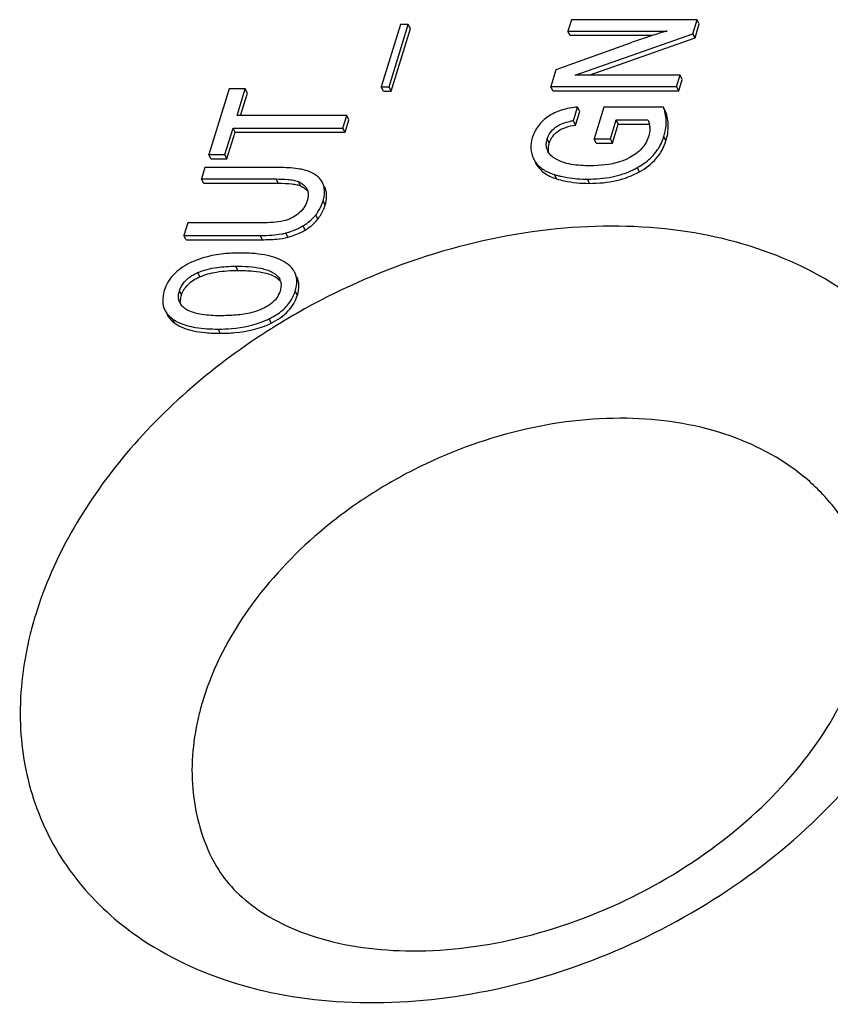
# Model space of a CAD drawing. Header units: millimetres. Extents: x 0 to 594, y 0 to 420.
# Tile 50 of 104: x 188 to 199, y 157 to 170. Entities that reach past the tile are written whole.
import ezdxf

# ---------------------------------------------------------------- set-up
doc = ezdxf.new("R2010")
doc.units = ezdxf.units.MM
doc.header["$LTSCALE"] = 32.67
doc.layers.get('0').update_dxf_attribs({"linetype": 'CONTINUOUS'})

msp = doc.modelspace()

# ---------------------------------------------------------------- linework, layer by layer
at = {"color": 7, "linetype": 'CONTINUOUS'}
for p, q in [((195.72727, 170.26077), (195.68115, 170.11152)), ((197.38518, 170.26077), (195.72727, 170.26077)), ((197.32814, 170.07617), (197.38518, 170.26077)), ((197.41263, 170.20482), (197.38518, 170.26077)), ((193.47661, 170.19871), (193.22222, 169.3755)), ((193.32382, 169.3755), (193.57821, 170.19871)), ((193.35127, 169.31955), (193.60566, 170.14277)), ((193.57821, 170.19871), (193.47661, 170.19871)), ((193.60566, 170.14277), (193.57821, 170.19871)), ((195.7086, 170.05557), (195.68115, 170.11152)), ((195.68115, 170.11152), (196.98693, 170.11152)), ((197.35559, 170.02023), (197.41263, 170.20482)), ((196.50057, 169.95363), (195.52312, 169.60015)), ((195.7086, 170.05557), (196.80231, 170.05557)), ((195.77654, 169.53103), (197.32814, 170.07617)), ((195.96323, 169.53103), (197.35559, 170.02023)), ((197.35559, 170.02023), (197.32814, 170.07617)), ((195.52312, 169.60015), (195.4554, 169.381)), ((197.15967, 169.53103), (195.77654, 169.53103)), ((197.11331, 169.381), (197.15967, 169.53103)), ((197.14076, 169.32505), (197.18713, 169.47508)), ((197.18713, 169.47508), (197.15967, 169.53103)), ((191.21851, 169.35115), (190.95052, 168.48394)), ((191.42979, 169.35115), (191.21851, 169.35115)), ((191.32128, 169.00002), (191.42979, 169.35115)), ((191.45724, 169.2952), (191.42979, 169.35115)), ((193.24967, 169.31955), (193.22222, 169.3755)), ((193.22222, 169.3755), (193.32382, 169.3755)), ((193.24967, 169.31955), (193.35127, 169.31955)), ((193.35127, 169.31955), (193.32382, 169.3755)), ((195.48285, 169.32505), (195.4554, 169.381)), ((195.4554, 169.381), (197.11331, 169.381)), ((195.48285, 169.32505), (197.14076, 169.32505)), ((197.14076, 169.32505), (197.11331, 169.381)), ((191.36602, 169.00002), (191.45724, 169.2952)), ((195.75339, 168.92933), (195.80898, 169.10921)), ((195.78085, 168.87338), (195.83643, 169.05326)), ((195.83643, 169.05326), (195.80898, 169.10921)), ((196.15601, 169.10764), (196.02736, 168.69132)), ((196.94109, 169.10764), (196.15601, 169.10764)), ((196.96855, 169.05169), (196.94109, 169.10764)), ((192.76791, 169.00002), (191.32128, 169.00002)), ((192.71669, 168.83428), (192.76791, 169.00002)), ((192.74415, 168.77834), (192.79536, 168.94408)), ((192.79536, 168.94408), (192.76791, 169.00002)), ((195.78085, 168.87338), (195.75339, 168.92933)), ((196.24095, 168.69132), (196.31789, 168.94032)), ((196.34535, 168.88438), (196.31789, 168.94032)), ((196.31789, 168.94032), (196.73583, 168.94032)), ((191.1618, 168.48394), (191.27006, 168.83428)), ((191.29752, 168.77834), (191.27006, 168.83428)), ((191.27006, 168.83428), (192.71669, 168.83428)), ((192.74415, 168.77834), (192.71669, 168.83428)), ((196.2684, 168.63537), (196.34535, 168.88438)), ((196.34535, 168.88438), (196.75444, 168.88438)), ((191.18925, 168.428), (191.29752, 168.77834)), ((191.29752, 168.77834), (192.74415, 168.77834)), ((196.05481, 168.63537), (196.02736, 168.69132)), ((196.02736, 168.69132), (196.24095, 168.69132)), ((196.2684, 168.63537), (196.24095, 168.69132)), ((196.05481, 168.63537), (196.2684, 168.63537)), ((190.97797, 168.428), (190.95052, 168.48394)), ((190.95052, 168.48394), (191.1618, 168.48394)), ((190.97797, 168.428), (191.18925, 168.428)), ((191.18925, 168.428), (191.1618, 168.48394)), ((195.2279, 168.43095), (195.23621, 168.41472)), ((190.89785, 168.31349), (190.85148, 168.16346)), ((191.8792, 168.31349), (190.89785, 168.31349)), ((195.25535, 168.37501), (195.26366, 168.35877)), ((190.87894, 168.10751), (190.85148, 168.16346)), ((190.85148, 168.16346), (191.83745, 168.16346)), ((190.87894, 168.10751), (191.86491, 168.10751)), ((192.24164, 168.03274), (192.24366, 168.02835)), ((190.67307, 167.58611), (190.62185, 167.42037)), ((191.65211, 167.58611), (190.67307, 167.58611)), ((190.6493, 167.36442), (190.62185, 167.42037)), ((190.62185, 167.42037), (191.62745, 167.42037)), ((190.6493, 167.36442), (191.6549, 167.36442))]:
    msp.add_line(p, q, dxfattribs=at)
at = {"color": 9, "linetype": 'CONTINUOUS'}
for p, q in [((195.43598, 168.63537), (195.40853, 168.69132)), ((196.97338, 168.66758), (196.94593, 168.72352)), ((195.26366, 168.35877), (195.25563, 168.37514)), ((196.62245, 168.25676), (196.59499, 168.3127)), ((191.86491, 168.10751), (191.83745, 168.16346)), ((195.53212, 168.16564), (195.50467, 168.22158)), ((195.96509, 168.10594), (195.93764, 168.16189)), ((192.15878, 168.07216), (192.13133, 168.12811)), ((192.48522, 168.0376), (192.47437, 168.05973)), ((192.48331, 167.81844), (192.45585, 167.87439)), ((192.38725, 167.63632), (192.3598, 167.69226)), ((192.21977, 167.49149), (192.19232, 167.54744)), ((191.6549, 167.36442), (191.62745, 167.42037)), ((191.99159, 167.39663), (191.96413, 167.45257)), ((191.33107, 166.9591), (191.30361, 167.01504)), ((190.83034, 166.87426), (190.80288, 166.93021)), ((190.58981, 166.6339), (190.56235, 166.68984)), ((192.11677, 166.63233), (192.08932, 166.68827)), ((191.7732, 166.26684), (191.74575, 166.32278)), ((190.50076, 166.26448), (190.47331, 166.32043)), ((191.10086, 166.13196), (191.07341, 166.1879))]:
    msp.add_line(p, q, dxfattribs=at)
at = {"color": 7, "linetype": 'CONTINUOUS'}
for centre, radius, start, end in [((201.50463, 155.5813), 15.21894, 107.997654, 108.246293), ((195.86654, 168.12601), 0.81125, 98.017088, 101.088905), ((196.4845, 168.82256), 0.27726, 4.936223, 12.90606), ((195.69679, 168.6019), 0.30182, 162.765513, 167.982921), ((196.31958, 168.91466), 0.65478, 330.500737, 339.249698), ((196.28979, 168.92614), 0.68671, 339.234815, 342.8395), ((195.57892, 168.61226), 0.18263, 200.021024, 206.204486), ((196.08594, 169.2302), 1.04926, 295.729681, 299.022602), ((195.85841, 169.37698), 1.20834, 252.977094, 255.073517), ((195.87294, 169.4315), 1.26476, 255.073906, 257.119486), ((192.09966, 167.963), 0.15814, 26.162968, 29.669017), ((192.25403, 168.02102), 0.21627, 19.593652, 26.137067), ((192.18244, 167.99556), 0.29225, 15.102127, 19.590406), ((192.1773, 167.99441), 0.29751, 6.171895, 15.058464), ((192.28148, 167.96508), 0.21627, 19.593652, 26.137067), ((191.92908, 168.03716), 0.55135, 340.349387, 342.828884), ((191.95669, 168.00737), 0.51165, 319.449889, 321.985424), ((191.88093, 168.06676), 0.60791, 321.973117, 326.264055), ((191.78626, 168.21995), 0.7856, 295.570441, 300.788151), ((191.80259, 168.19159), 0.75287, 300.825061, 301.174729), ((191.73885, 166.77215), 0.16197, 15.207354, 26.168635), ((190.86449, 166.59605), 0.31636, 162.754609, 167.825003), ((191.59508, 166.84029), 0.51707, 329.255201, 338.25099), ((191.58615, 166.84366), 0.52661, 338.26984, 342.837865), ((190.71642, 166.60704), 0.1664, 199.731933, 206.204863), ((190.7241, 166.61091), 0.175, 206.230595, 213.658225), ((190.73105, 166.61543), 0.18329, 213.629691, 216.425371), ((190.70335, 166.64086), 0.39445, 228.786623, 234.325389), ((191.26589, 167.29706), 1.08604, 293.162541, 296.221807), ((190.78165, 166.76459), 0.54107, 240.587302, 244.85633)]:
    msp.add_arc(centre, radius, start, end, dxfattribs=at)
at = {"color": 9, "linetype": 'CONTINUOUS'}
for centre, radius, start, end in [((196.55325, 158.60185), 8.97073, 118.941374, 121.957466), ((196.50753, 158.67633), 8.88334, 121.961518, 122.220068), ((193.314, 160.99412), 4.86232, 162.814912, 165.954492), ((194.23954, 160.27153), 3.52099, 162.814912, 165.954492)]:
    msp.add_arc(centre, radius, start, end, dxfattribs=at)
at = {"color": 7, "linetype": 'CONTINUOUS'}
for points, knots in [([(196.9255, 170.09434), (196.91659, 170.09168), (196.87541, 170.07914), (196.83441, 170.06599), (196.80232, 170.05556)], [0, 0, 0, 0, 0.21608899, 1, 1, 1, 1]), ([(196.98693, 170.11152), (196.98248, 170.1104), (196.9619, 170.10504), (196.94148, 170.09912), (196.9255, 170.09434)], [0, 0, 0, 0, 0.21563673, 1, 1, 1, 1]), ([(196.73955, 170.03502), (196.71284, 170.02622), (196.63298, 169.99968), (196.55326, 169.97269), (196.50057, 169.95363)], [0, 0, 0, 0, 0.33418507, 1, 1, 1, 1]), ([(195.80898, 169.10921), (195.73667, 169.10411), (195.60024, 169.08148), (195.47411, 169.02242), (195.42105, 168.98588)], [0, 0, 0, 0, 0.52945083, 1, 1, 1, 1]), ([(196.9719, 168.98109), (196.96797, 169.01332), (196.95882, 169.05613), (196.9449, 169.09732), (196.94109, 169.10764)], [0, 0, 0, 0, 0.7468464, 1, 1, 1, 1]), ([(196.97338, 168.66758), (196.99291, 168.73079), (197.0151, 168.86125), (196.99062, 168.99193), (196.96855, 169.05169)], [0, 0, 0, 0, 0.50940217, 1, 1, 1, 1]), ([(195.42105, 168.98588), (195.37198, 168.9521), (195.28333, 168.87), (195.22935, 168.76159), (195.21201, 168.70546)], [0, 0, 0, 0, 0.5034964, 1, 1, 1, 1]), ([(195.40853, 168.69132), (195.41744, 168.72015), (195.44501, 168.77872), (195.51619, 168.8497), (195.60895, 168.89714), (195.67652, 168.91542), (195.71051, 168.92211)], [0, 0, 0, 0, 0.22661899, 0.47694581, 0.73993074, 1, 1, 1, 1]), ([(196.94593, 168.72352), (196.95261, 168.74515), (196.97455, 168.82897), (196.97965, 168.91755), (196.9719, 168.98109)], [0, 0, 0, 0, 0.26123207, 1, 1, 1, 1]), ([(195.43598, 168.63537), (195.44579, 168.66711), (195.47581, 168.72839), (195.55321, 168.8007), (195.65795, 168.84999), (195.73759, 168.86725), (195.78085, 168.87338)], [0, 0, 0, 0, 0.22501737, 0.45158972, 0.70401836, 1, 1, 1, 1]), ([(196.76073, 168.84642), (196.76154, 168.83709), (196.76293, 168.79833), (196.75614, 168.75944), (196.74747, 168.73138)], [0, 0, 0, 0, 0.24181172, 1, 1, 1, 1]), ([(195.21201, 168.70546), (195.19782, 168.65954), (195.18293, 168.56486), (195.20778, 168.47163), (195.22777, 168.43089)], [0, 0, 0, 0, 0.51436138, 1, 1, 1, 1]), ([(195.40732, 168.54973), (195.40087, 168.56746), (195.39343, 168.60623), (195.39747, 168.64527), (195.40159, 168.66473)], [0, 0, 0, 0, 0.48670777, 1, 1, 1, 1]), ([(196.74747, 168.73138), (196.72893, 168.67142), (196.66151, 168.55112), (196.54949, 168.47254), (196.48698, 168.44055)], [0, 0, 0, 0, 0.47193703, 1, 1, 1, 1]), ([(196.62245, 168.25676), (196.70568, 168.30295), (196.82012, 168.38984), (196.92558, 168.54221), (196.96021, 168.62497), (196.97338, 168.66758)], [0, 0, 0, 0, 0.51687887, 0.7578137, 1, 1, 1, 1]), ([(195.43137, 168.50409), (195.42742, 168.51735), (195.42417, 168.53587), (195.42356, 168.55447), (195.42357, 168.55923)], [0, 0, 0, 0, 0.74408073, 1, 1, 1, 1]), ([(195.42357, 168.55923), (195.42358, 168.56533), (195.42472, 168.5911), (195.43017, 168.61658), (195.43598, 168.63537)], [0, 0, 0, 0, 0.23665868, 1, 1, 1, 1]), ([(196.59499, 168.3127), (196.65723, 168.34724), (196.77058, 168.42649), (196.85719, 168.53526), (196.88948, 168.59224)], [0, 0, 0, 0, 0.52082993, 1, 1, 1, 1]), ([(195.23621, 168.41472), (195.24795, 168.39349), (195.26696, 168.36667), (195.28938, 168.34311), (195.29527, 168.33732)], [0, 0, 0, 0, 0.74609019, 1, 1, 1, 1]), ([(195.50985, 168.43283), (195.50217, 168.43771), (195.47296, 168.45769), (195.44679, 168.48268), (195.43152, 168.50412)], [0, 0, 0, 0, 0.25683722, 1, 1, 1, 1]), ([(195.97445, 168.33705), (195.89113, 168.33705), (195.73201, 168.34575), (195.57417, 168.39201), (195.50985, 168.43283)], [0, 0, 0, 0, 0.52236273, 1, 1, 1, 1]), ([(196.48698, 168.44055), (196.44657, 168.41987), (196.28282, 168.35471), (196.10442, 168.33705), (195.97445, 168.33705)], [0, 0, 0, 0, 0.2588213, 1, 1, 1, 1]), ([(192.29135, 168.25318), (192.23845, 168.2774), (192.09987, 168.30746), (191.96054, 168.31349), (191.8792, 168.31349)], [0, 0, 0, 0, 0.41699614, 1, 1, 1, 1]), ([(195.26366, 168.35877), (195.28861, 168.31368), (195.36847, 168.22847), (195.47394, 168.18346), (195.53212, 168.16564)], [0, 0, 0, 0, 0.45858523, 1, 1, 1, 1]), ([(195.29527, 168.33732), (195.29931, 168.33336), (195.3162, 168.31753), (195.33457, 168.3033), (195.34903, 168.29345)], [0, 0, 0, 0, 0.24433723, 1, 1, 1, 1]), ([(195.34903, 168.29345), (195.35999, 168.28598), (195.40881, 168.25591), (195.46259, 168.23447), (195.50467, 168.22158)], [0, 0, 0, 0, 0.23163913, 1, 1, 1, 1]), ([(195.93764, 168.16189), (196.04655, 168.16189), (196.25407, 168.17872), (196.45335, 168.24251), (196.54145, 168.28498)], [0, 0, 0, 0, 0.52686745, 1, 1, 1, 1]), ([(191.83745, 168.16346), (191.88836, 168.16346), (191.96413, 168.16152), (192.06244, 168.14911), (192.10969, 168.13737), (192.13133, 168.12811)], [0, 0, 0, 0, 0.51357876, 0.76256228, 1, 1, 1, 1]), ([(192.44818, 168.11629), (192.434, 168.14518), (192.38792, 168.20134), (192.32613, 168.23725), (192.29135, 168.25318)], [0, 0, 0, 0, 0.45693765, 1, 1, 1, 1]), ([(195.53212, 168.16564), (195.5653, 168.15548), (195.70678, 168.11886), (195.85379, 168.10594), (195.96509, 168.10594)], [0, 0, 0, 0, 0.23767234, 1, 1, 1, 1]), ([(195.591, 168.19857), (195.6182, 168.19234), (195.73244, 168.17006), (195.84921, 168.16189), (195.93764, 168.16189)], [0, 0, 0, 0, 0.23986598, 1, 1, 1, 1]), ([(195.96509, 168.10594), (196.08485, 168.10594), (196.31265, 168.12617), (196.52899, 168.20489), (196.62245, 168.25676)], [0, 0, 0, 0, 0.52838275, 1, 1, 1, 1]), ([(191.86491, 168.10751), (191.92468, 168.10751), (192.00687, 168.10525), (192.10489, 168.08993), (192.14294, 168.07895), (192.15878, 168.07216)], [0, 0, 0, 0, 0.60301159, 0.82612861, 1, 1, 1, 1]), ([(192.13133, 168.12811), (192.13739, 168.12551), (192.16064, 168.11474), (192.18257, 168.10088), (192.19712, 168.0886)], [0, 0, 0, 0, 0.25726252, 1, 1, 1, 1]), ([(192.15878, 168.07216), (192.16866, 168.06794), (192.20375, 168.05094), (192.23556, 168.02582), (192.25267, 168.00328)], [0, 0, 0, 0, 0.27518066, 1, 1, 1, 1]), ([(192.19712, 168.0886), (192.20115, 168.0852), (192.21645, 168.07126), (192.22943, 168.05468), (192.23707, 168.04127)], [0, 0, 0, 0, 0.25461955, 1, 1, 1, 1]), ([(192.47282, 167.95435), (192.47349, 167.96048), (192.4755, 167.98444), (192.47502, 168.00862), (192.47309, 168.02639)], [0, 0, 0, 0, 0.25658846, 1, 1, 1, 1]), ([(192.48331, 167.81844), (192.49477, 167.85553), (192.50873, 167.92945), (192.49703, 168.00442), (192.48522, 168.0376)], [0, 0, 0, 0, 0.52425429, 1, 1, 1, 1]), ([(192.25822, 167.95345), (192.25812, 167.94694), (192.2565, 167.92016), (192.25056, 167.89377), (192.24457, 167.87439)], [0, 0, 0, 0, 0.24311112, 1, 1, 1, 1]), ([(192.45585, 167.87439), (192.45795, 167.88116), (192.46545, 167.90738), (192.47063, 167.93429), (192.47282, 167.95435)], [0, 0, 0, 0, 0.26005538, 1, 1, 1, 1]), ([(192.24457, 167.87439), (192.2347, 167.84244), (192.20424, 167.77777), (192.15434, 167.72637), (192.12528, 167.70375)], [0, 0, 0, 0, 0.4759108, 1, 1, 1, 1]), ([(192.38725, 167.63632), (192.41897, 167.67691), (192.4548, 167.73705), (192.47819, 167.80188), (192.48331, 167.81844)], [0, 0, 0, 0, 0.7482331, 1, 1, 1, 1]), ([(192.19232, 167.54744), (192.20182, 167.55319), (192.23825, 167.57633), (192.27262, 167.60279), (192.29635, 167.62432)], [0, 0, 0, 0, 0.25748653, 1, 1, 1, 1]), ([(192.21977, 167.49149), (192.23642, 167.50157), (192.29824, 167.54225), (192.35365, 167.59333), (192.38725, 167.63632)], [0, 0, 0, 0, 0.26294745, 1, 1, 1, 1]), ([(191.93591, 167.61091), (191.8891, 167.5992), (191.79397, 167.58848), (191.69897, 167.58611), (191.65211, 167.58611)], [0, 0, 0, 0, 0.50731655, 1, 1, 1, 1]), ([(191.96413, 167.45257), (191.97825, 167.45631), (192.03326, 167.47215), (192.0869, 167.49288), (192.12534, 167.5113)], [0, 0, 0, 0, 0.25524697, 1, 1, 1, 1]), ([(191.99159, 167.39663), (192.01211, 167.40207), (192.09119, 167.42564), (192.16733, 167.45977), (192.21977, 167.49149)], [0, 0, 0, 0, 0.25733523, 1, 1, 1, 1]), ([(191.62745, 167.42037), (191.67918, 167.42037), (191.77378, 167.42279), (191.86804, 167.43299), (191.9102, 167.44067)], [0, 0, 0, 0, 0.54690745, 1, 1, 1, 1]), ([(191.6549, 167.36442), (191.7183, 167.36442), (191.83126, 167.36789), (191.94369, 167.38393), (191.99159, 167.39663)], [0, 0, 0, 0, 0.56130511, 1, 1, 1, 1]), ([(191.9102, 167.44067), (191.91493, 167.44153), (191.93302, 167.44499), (191.95098, 167.44909), (191.96413, 167.45257)], [0, 0, 0, 0, 0.26105052, 1, 1, 1, 1]), ([(191.3665, 167.18864), (191.30253, 167.18864), (191.07578, 167.17982), (190.8468, 167.12966), (190.7002, 167.05746)], [0, 0, 0, 0, 0.28132549, 1, 1, 1, 1]), ([(191.9705, 167.05566), (191.89765, 167.10619), (191.75674, 167.15476), (191.55081, 167.18415), (191.4307, 167.18864), (191.3665, 167.18864)], [0, 0, 0, 0, 0.42529558, 0.69204892, 1, 1, 1, 1]), ([(190.7002, 167.05746), (190.62036, 167.01814), (190.50972, 166.94404), (190.40739, 166.80808), (190.37513, 166.73407), (190.36341, 166.69613)], [0, 0, 0, 0, 0.52700177, 0.76480252, 1, 1, 1, 1]), ([(190.80288, 166.93021), (190.88239, 166.96525), (191.05022, 167.00596), (191.22037, 167.01504), (191.30361, 167.01504)], [0, 0, 0, 0, 0.51070133, 1, 1, 1, 1]), ([(191.30361, 167.01504), (191.36035, 167.01504), (191.47203, 167.01181), (191.60955, 166.99531), (191.71304, 166.96895), (191.78356, 166.94092), (191.84445, 166.90144), (191.87421, 166.86391), (191.88422, 166.84358)], [0, 0, 0, 0, 0.27027712, 0.53196674, 0.65766165, 0.77814392, 0.89204806, 1, 1, 1, 1]), ([(192.0817, 166.93246), (192.07593, 166.9442), (192.04771, 166.9924), (192.0055, 167.03138), (191.9705, 167.05566)], [0, 0, 0, 0, 0.23494774, 1, 1, 1, 1]), ([(190.56235, 166.68984), (190.57527, 166.73163), (190.62166, 166.8151), (190.69653, 166.87296), (190.7386, 166.89757)], [0, 0, 0, 0, 0.47288803, 1, 1, 1, 1]), ([(190.58981, 166.6339), (190.59773, 166.65952), (190.62025, 166.70963), (190.69389, 166.80133), (190.77331, 166.84913), (190.83034, 166.87426)], [0, 0, 0, 0, 0.23004273, 0.46537353, 1, 1, 1, 1]), ([(190.83034, 166.87426), (190.90061, 166.90524), (191.06718, 166.94902), (191.2377, 166.9591), (191.33107, 166.9591)], [0, 0, 0, 0, 0.45128302, 1, 1, 1, 1]), ([(191.33107, 166.9591), (191.39986, 166.9591), (191.52376, 166.95492), (191.68878, 166.93018), (191.81319, 166.88819), (191.87535, 166.84095), (191.89509, 166.81463)], [0, 0, 0, 0, 0.3453484, 0.62140421, 0.83482737, 1, 1, 1, 1]), ([(192.10917, 166.80246), (192.10942, 166.81404), (192.10812, 166.85856), (192.09621, 166.90287), (192.0817, 166.93246)], [0, 0, 0, 0, 0.2599325, 1, 1, 1, 1]), ([(192.11677, 166.63233), (192.12982, 166.67457), (192.14537, 166.75786), (192.12623, 166.84171), (192.10915, 166.87651)], [0, 0, 0, 0, 0.5328824, 1, 1, 1, 1]), ([(191.90136, 166.76711), (191.90138, 166.76063), (191.90017, 166.73393), (191.89439, 166.70758), (191.88843, 166.68827)], [0, 0, 0, 0, 0.24285168, 1, 1, 1, 1]), ([(192.08932, 166.68827), (192.09236, 166.69812), (192.10273, 166.7354), (192.10855, 166.77408), (192.10917, 166.80246)], [0, 0, 0, 0, 0.26641612, 1, 1, 1, 1]), ([(190.36341, 166.69613), (190.3495, 166.65112), (190.33275, 166.56312), (190.35243, 166.47422), (190.37036, 166.43769)], [0, 0, 0, 0, 0.53656089, 1, 1, 1, 1]), ([(190.5598, 166.55086), (190.55672, 166.55943), (190.54695, 166.59593), (190.54927, 166.63488), (190.55525, 166.66277)], [0, 0, 0, 0, 0.24198202, 1, 1, 1, 1]), ([(190.57702, 166.55741), (190.57706, 166.56348), (190.57835, 166.58938), (190.58395, 166.61495), (190.58981, 166.6339)], [0, 0, 0, 0, 0.23443514, 1, 1, 1, 1]), ([(191.88843, 166.68827), (191.87836, 166.65569), (191.84669, 166.58971), (191.79431, 166.53839), (191.76392, 166.51611)], [0, 0, 0, 0, 0.47507223, 1, 1, 1, 1]), ([(191.7732, 166.26684), (191.85485, 166.30708), (191.96785, 166.38213), (192.07234, 166.51976), (192.105, 166.59425), (192.11677, 166.63233)], [0, 0, 0, 0, 0.53083028, 0.76760659, 1, 1, 1, 1]), ([(190.58353, 166.50662), (190.58241, 166.51064), (190.57844, 166.52728), (190.57693, 166.54449), (190.57702, 166.55741)], [0, 0, 0, 0, 0.244128, 1, 1, 1, 1]), ([(190.65094, 166.44687), (190.64435, 166.45093), (190.61931, 166.4676), (190.59686, 166.4886), (190.58358, 166.5066)], [0, 0, 0, 0, 0.25697206, 1, 1, 1, 1]), ([(191.76392, 166.51611), (191.74555, 166.50264), (191.66833, 166.45395), (191.58147, 166.42271), (191.51563, 166.4047)], [0, 0, 0, 0, 0.25021159, 1, 1, 1, 1]), ([(191.74575, 166.32278), (191.80804, 166.35348), (191.92045, 166.42295), (192.00819, 166.52337), (192.03948, 166.57595)], [0, 0, 0, 0, 0.53161577, 1, 1, 1, 1]), ([(190.37036, 166.43769), (190.3746, 166.42905), (190.39399, 166.39431), (190.42084, 166.36399), (190.44346, 166.34413)], [0, 0, 0, 0, 0.24224843, 1, 1, 1, 1]), ([(190.39781, 166.38174), (190.4033, 166.37055), (190.42959, 166.32515), (190.46841, 166.28777), (190.50076, 166.26448)], [0, 0, 0, 0, 0.23815512, 1, 1, 1, 1]), ([(191.09752, 166.36307), (191.01797, 166.36307), (190.9, 166.36847), (190.75007, 166.40009), (190.68123, 166.42821), (190.65094, 166.44687)], [0, 0, 0, 0, 0.52007549, 0.76736593, 1, 1, 1, 1]), ([(191.51563, 166.4047), (191.44687, 166.3859), (191.30678, 166.36718), (191.16657, 166.36307), (191.09752, 166.36307)], [0, 0, 0, 0, 0.50797038, 1, 1, 1, 1]), ([(190.47331, 166.32043), (190.48349, 166.3131), (190.49762, 166.30386), (190.51218, 166.29538), (190.51593, 166.29326)], [0, 0, 0, 0, 0.74452667, 1, 1, 1, 1]), ([(190.50076, 166.26448), (190.57162, 166.21349), (190.7114, 166.16516), (190.91607, 166.13632), (191.03635, 166.13196), (191.10086, 166.13196)], [0, 0, 0, 0, 0.42121692, 0.6887226, 1, 1, 1, 1]), ([(190.55175, 166.27479), (190.6218, 166.24183), (190.79612, 166.1972), (190.97356, 166.1879), (191.07341, 166.1879)], [0, 0, 0, 0, 0.43674345, 1, 1, 1, 1]), ([(191.07341, 166.1879), (191.13146, 166.1879), (191.34165, 166.19553), (191.55286, 166.23854), (191.69307, 166.29856)], [0, 0, 0, 0, 0.27570664, 1, 1, 1, 1]), ([(191.10086, 166.13196), (191.16471, 166.13196), (191.39377, 166.14103), (191.6245, 166.19356), (191.7732, 166.26684)], [0, 0, 0, 0, 0.27806438, 1, 1, 1, 1]), ([(190.98597, 159.23027), (191.03927, 159.12167), (191.17841, 158.905), (191.47295, 158.61711), (191.86872, 158.36444), (192.57822, 158.07978), (193.69643, 157.93956), (195.16366, 158.14004), (196.64734, 158.70461), (197.96475, 159.57434), (198.96261, 160.63213), (199.3957, 161.4478), (199.51792, 161.84328)], [0, 0, 0, 0, 0.03460253, 0.07292615, 0.11692852, 0.16803334, 0.2905124, 0.43395809, 0.58781122, 0.74077707, 0.8816034, 1, 1, 1, 1])]:
    msp.add_open_spline(points, degree=3, knots=knots, dxfattribs=at)
for points in [[(196.73583, 168.94032), (196.74393, 168.92242), (196.75037, 168.90365), (196.75476, 168.88449)], [(195.43152, 168.50412), (195.42532, 168.51282), (195.41977, 168.52203), (195.41506, 168.53161)], [(192.24366, 168.02835), (192.24733, 168.02025), (192.25029, 168.0118), (192.25254, 168.0032)], [(192.25254, 168.0032), (192.25676, 167.98705), (192.25848, 167.97014), (192.25822, 167.95345)], [(192.38647, 167.72914), (192.41188, 167.76722), (192.43292, 167.80864), (192.44832, 167.85175)], [(192.12528, 167.70375), (192.06981, 167.66057), (192.00411, 167.62795), (191.93591, 167.61091)], [(192.29635, 167.62432), (192.31373, 167.64008), (192.33021, 167.65691), (192.34546, 167.67474)], [(190.7386, 166.89757), (190.75935, 166.90971), (190.7809, 166.92052), (190.80288, 166.93021)], [(191.89515, 166.81464), (191.89934, 166.79922), (191.90132, 166.78309), (191.90136, 166.76711)]]:
    msp.add_open_spline(points, degree=3, dxfattribs=at)
at = {"color": 9, "linetype": 'CONTINUOUS'}
for points, knots in [([(200.76031, 162.68731), (200.87129, 163.13136), (200.96266, 164.03464), (200.61445, 165.33995), (199.79612, 166.41611), (198.59782, 167.16614), (197.12806, 167.55214), (194.90802, 167.56758), (193.22904, 167.01465), (192.21218, 166.45228)], [0, 0, 0, 0, 0.1149461, 0.22319805, 0.33143904, 0.44633635, 0.57180472, 0.70818174, 1, 1, 1, 1]), ([(191.77117, 166.1917), (191.03783, 165.72952), (189.75857, 164.64429), (188.89996, 163.1789), (188.66876, 162.43074)], [0, 0, 0, 0, 0.52538397, 1, 1, 1, 1]), ([(199.4695, 163.39338), (199.38974, 163.55591), (199.19107, 163.86765), (198.65102, 164.40878), (197.72564, 164.88496), (196.41676, 165.07412), (195.00545, 164.89977), (193.85128, 164.46862), (192.99139, 163.96755), (191.88174, 163.13778), (191.13939, 162.16502), (190.87574, 161.31184)], [0, 0, 0, 0, 0.0509127, 0.10296556, 0.21356445, 0.33624917, 0.4697978, 0.60942066, 0.67961507, 0.74886977, 1, 1, 1, 1]), ([(189.86586, 158.2976), (190.2398, 158.01158), (191.1349, 157.5526), (192.66833, 157.26801), (194.33869, 157.36236), (196.0277, 157.82441), (197.61966, 158.6225), (199.39095, 159.99739), (200.37636, 161.42034), (200.6886, 162.43074)], [0, 0, 0, 0, 0.10778209, 0.22572103, 0.35330272, 0.48754543, 0.62402832, 0.75788453, 1, 1, 1, 1]), ([(188.59705, 162.17417), (188.50573, 161.80878), (188.41223, 161.07185), (188.58635, 159.98788), (189.07579, 159.02528), (189.58187, 158.51481), (189.86586, 158.2976)], [0, 0, 0, 0, 0.26165145, 0.50907972, 0.75160551, 1, 1, 1, 1]), ([(190.82381, 161.12605), (190.74336, 160.80414), (190.67683, 160.14996), (190.84835, 159.51081), (190.98601, 159.23029)], [0, 0, 0, 0, 0.51500459, 1, 1, 1, 1])]:
    msp.add_open_spline(points, degree=3, knots=knots, dxfattribs=at)

doc.saveas('drawing.dxf')
